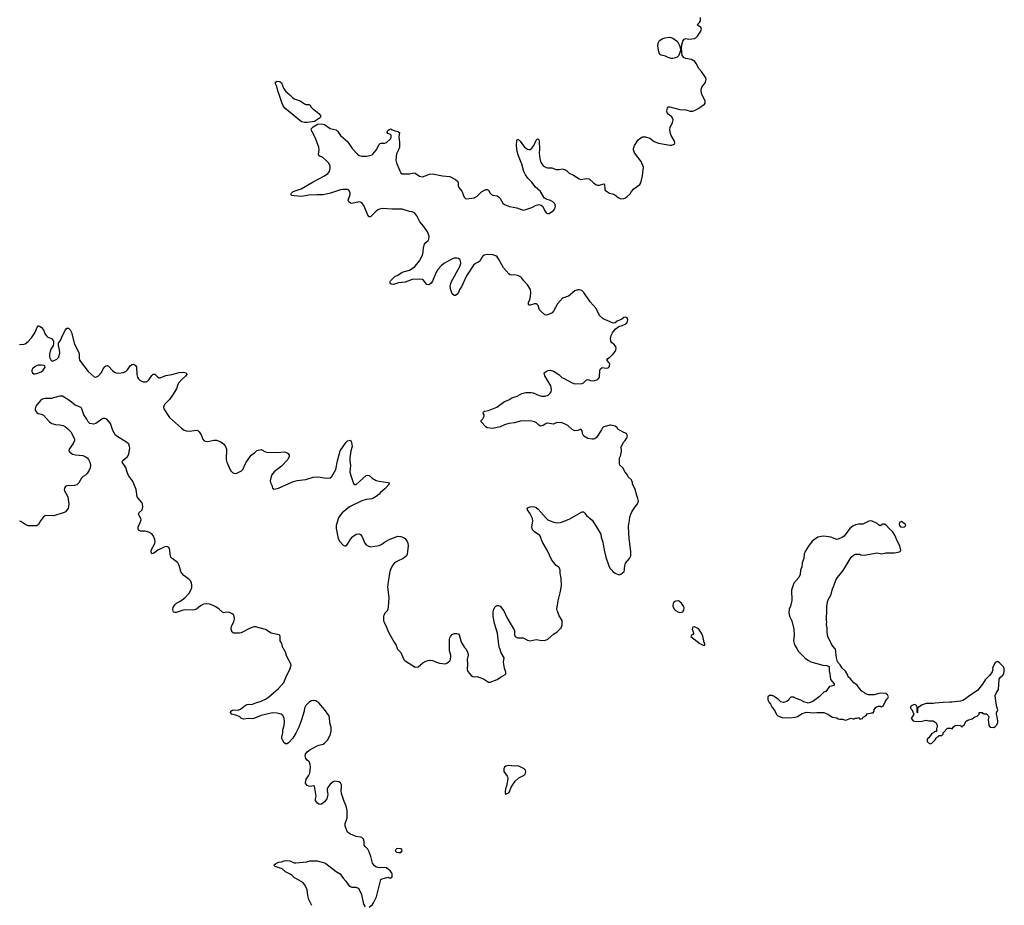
# Model space of a CAD drawing. Header units: inches. Extents: x 2294237 to 2473966, y 835830 to 1006981.
# Tile 44 of 77: x 2367074 to 2380757, y 956432 to 968740. Entities that reach past the tile are written whole.
import ezdxf

# ---------------------------------------------------------------- set-up
doc = ezdxf.new("R2010")
doc.units = ezdxf.units.IN
doc.header["$MEASUREMENT"] = 0
for name, color, linetype in [('C3966', 7, 'Continuous'), ('C3975', 7, 'Continuous'), ('C3976', 7, 'Continuous'), ('C3985', 7, 'Continuous')]:
    doc.layers.add(name, color=color, linetype=linetype)

msp = doc.modelspace()

# ---------------------------------------------------------------- linework, layer by layer
at = {"layer": 'C3966', "color": 6, "elevation": 200}
for points in [[(2367070, 964227), (2367130, 964229), (2367150, 964235), (2367193, 964267), (2367240, 964320), (2367285, 964390), (2367304, 964430), (2367315, 964465), (2367330, 964487), (2367333, 964487), (2367350, 964482), (2367370, 964467), (2367405, 964430), (2367428, 964368), (2367445, 964345), (2367467, 964330), (2367514, 964310), (2367542, 964270), (2367546, 964230), (2367540, 964210), (2367504, 964150), (2367488, 964088), (2367490, 964050), (2367500, 964020), (2367510, 964005), (2367530, 963995), (2367590, 964021), (2367619, 964050), (2367631, 964111), (2367627, 964150), (2367611, 964210), (2367615, 964245), (2367646, 964290), (2367668, 964350), (2367710, 964428), (2367730, 964451), (2367750, 964451), (2367774, 964430), (2367795, 964395), (2367837, 964230), (2367896, 964116), (2367900, 964090), (2367899, 964039), (2367906, 964010), (2368026, 963850), (2368110, 963777), (2368130, 963773), (2368150, 963779), (2368170, 963792), (2368205, 963830), (2368249, 963911), (2368270, 963929), (2368290, 963932), (2368310, 963923), (2368364, 963864), (2368390, 963841), (2368411, 963831), (2368450, 963826), (2368510, 963836), (2368549, 963851), (2368570, 963874), (2368610, 963931), (2368630, 963948), (2368650, 963953), (2368678, 963938), (2368696, 963916), (2368704, 963810), (2368713, 963773), (2368725, 963750), (2368750, 963725), (2368790, 963708), (2368830, 963707), (2368850, 963717), (2368870, 963736), (2368910, 963795), (2368930, 963814), (2368950, 963812), (2368990, 963775), (2369010, 963764), (2369024, 963764), (2369104, 963796), (2369190, 963811), (2369290, 963839), (2369350, 963841), (2369387, 963830), (2369395, 963810), (2369384, 963790), (2369330, 963744), (2369282, 963690), (2369270, 963670), (2369253, 963610), (2369199, 963521), (2369157, 963463), (2369088, 963390), (2369076, 963370), (2369073, 963353), (2369078, 963330), (2369156, 963210), (2369282, 963102), (2369322, 963062), (2369350, 963042), (2369386, 963026), (2369430, 963021), (2369536, 963036), (2369550, 963030), (2369570, 963012), (2369595, 962970), (2369619, 962910), (2369633, 962893), (2369650, 962883), (2369690, 962879), (2369770, 962895), (2369810, 962895), (2369870, 962871), (2369906, 962846), (2369934, 962810), (2369947, 962770), (2369944, 962630), (2369953, 962590), (2370000, 962486)], [(2370000, 960496), (2369990, 960500), (2369950, 960505), (2369910, 960499), (2369890, 960508), (2369847, 960547), (2369801, 960581), (2369761, 960601), (2369710, 960617), (2369670, 960623), (2369630, 960619), (2369586, 960594), (2369530, 960549), (2369503, 960537), (2369470, 960534), (2369363, 960537), (2369330, 960531), (2369250, 960503), (2369230, 960500), (2369210, 960507), (2369202, 960542), (2369205, 960570), (2369230, 960610), (2369252, 960630), (2369315, 960665), (2369370, 960704), (2369428, 960770), (2369450, 960810), (2369465, 960850), (2369467, 960887), (2369462, 960910), (2369450, 960937), (2369430, 960961), (2369357, 961017), (2369327, 961047), (2369313, 961073), (2369290, 961153), (2369270, 961192), (2369250, 961212), (2369193, 961250), (2369176, 961270), (2369167, 961307), (2369162, 961370), (2369156, 961390), (2369145, 961405), (2369130, 961416), (2369118, 961418), (2369090, 961413), (2368994, 961370), (2368950, 961335), (2368930, 961322), (2368910, 961318), (2368900, 961340), (2368903, 961370), (2368950, 961460), (2368956, 961490), (2368950, 961518), (2368927, 961570), (2368910, 961594), (2368870, 961616), (2368816, 961630), (2368754, 961634), (2368726, 961646), (2368719, 961670), (2368721, 961690), (2368750, 961750), (2368761, 961790), (2368756, 961810), (2368732, 961850), (2368727, 961870), (2368735, 961890), (2368774, 961930), (2368784, 961970), (2368780, 962010), (2368770, 962030), (2368719, 962090), (2368708, 962110), (2368691, 962210), (2368662, 962290), (2368643, 962330), (2368585, 962405), (2368567, 962450), (2368550, 962517), (2368500, 962590), (2368504, 962610), (2368572, 962668), (2368590, 962700), (2368605, 962790), (2368602, 962810), (2368590, 962842), (2368560, 962870), (2368427, 962947), (2368405, 962965), (2368369, 963030), (2368335, 963130), (2368287, 963187), (2368259, 963199), (2368230, 963198), (2368130, 963127), (2368101, 963121), (2368048, 963128), (2368025, 963150), (2368005, 963190), (2367967, 963247), (2367939, 963330), (2367929, 963350), (2367844, 963384), (2367770, 963443), (2367670, 963510), (2367630, 963508), (2367510, 963477), (2367430, 963476), (2367390, 963466), (2367365, 963450), (2367297, 963370), (2367287, 963333), (2367290, 963307), (2367310, 963279), (2367330, 963269), (2367378, 963258), (2367403, 963243), (2367490, 963150), (2367522, 963130), (2367570, 963113), (2367630, 963110), (2367679, 963099), (2367710, 963084), (2367749, 963050), (2367783, 963010), (2367810, 962970), (2367834, 962910), (2367834, 962890), (2367818, 962850), (2367760, 962770), (2367757, 962750), (2367762, 962742), (2367769, 962730), (2367810, 962702), (2367850, 962692), (2367950, 962682), (2367983, 962670), (2368012, 962652), (2368030, 962630), (2368047, 962590), (2368058, 962550), (2368055, 962510), (2368041, 962479), (2368010, 962435), (2367990, 962412), (2367956, 962390), (2367935, 962370), (2367895, 962305), (2367870, 962277), (2367834, 962266), (2367730, 962263), (2367709, 962251), (2367695, 962230), (2367692, 962210), (2367697, 962190), (2367741, 962110), (2367756, 962010), (2367753, 961970), (2367746, 961950), (2367730, 961923), (2367710, 961901), (2367690, 961890), (2367550, 961847), (2367450, 961851), (2367430, 961846), (2367405, 961830), (2367364, 961776), (2367335, 961725), (2367310, 961706), (2367190, 961707), (2367160, 961720), (2367090, 961767), (2367070, 961770)]]:
    msp.add_lwpolyline(points, dxfattribs=at)
msp.add_lwpolyline([(2367378, 963938), (2367330, 963937), (2367290, 963921), (2367250, 963890), (2367242, 963870), (2367243, 963850), (2367252, 963832), (2367270, 963818), (2367290, 963816), (2367310, 963822), (2367370, 963848), (2367399, 963870), (2367429, 963910), (2367422, 963930), (2367410, 963935)], close=True, dxfattribs=at)
at = {"layer": 'C3975', "color": 6, "elevation": 200}
for points in [[(2371930, 956407), (2371975, 956445), (2371992, 956468), (2372031, 956550), (2372093, 956790), (2372110, 956802), (2372190, 956825), (2372210, 956812), (2372230, 956812), (2372248, 956830), (2372249, 956870), (2372239, 956890), (2372221, 956910), (2372170, 956951), (2372150, 956958), (2372090, 956952), (2372050, 956956), (2372025, 956965), (2372003, 956983), (2371978, 957018), (2371956, 957110), (2371930, 957176), (2371910, 957213), (2371874, 957250), (2371862, 957270), (2371863, 957317), (2371850, 957352), (2371830, 957373), (2371810, 957381), (2371750, 957388), (2371670, 957420), (2371630, 957450), (2371598, 957530), (2371595, 957550), (2371595, 957570), (2371626, 957650), (2371627, 957750), (2371613, 957810), (2371578, 957890), (2371545, 957985), (2371543, 958030), (2371548, 958070), (2371545, 958105), (2371534, 958134), (2371509, 958150), (2371450, 958158), (2371430, 958150), (2371390, 958114), (2371358, 958070), (2371349, 958050), (2371346, 958030), (2371355, 957970), (2371349, 957930), (2371340, 957910), (2371310, 957869), (2371270, 957840), (2371250, 957833), (2371230, 957836), (2371214, 957850), (2371185, 957890), (2371184, 957910), (2371195, 957950), (2371170, 958089), (2371150, 958094), (2371116, 958084), (2371090, 958087), (2371070, 958099), (2371048, 958130), (2371049, 958170), (2371055, 958185), (2371089, 958231), (2371108, 958270), (2371114, 958350), (2371111, 958391), (2371101, 958421), (2371093, 958433), (2371070, 958450), (2371050, 958473), (2371042, 958510), (2371047, 958533), (2371070, 958567), (2371106, 958594), (2371210, 958650), (2371230, 958659), (2371290, 958672), (2371310, 958685), (2371350, 958729), (2371374, 958770), (2371391, 958810), (2371402, 958850), (2371402, 958902), (2371382, 958970), (2371380, 959040), (2371371, 959071), (2371310, 959155), (2371230, 959248), (2371190, 959273), (2371157, 959277), (2371130, 959274), (2371090, 959250), (2371052, 959210), (2371032, 959170), (2371026, 959130), (2370991, 959010), (2370953, 958910), (2370910, 958823), (2370870, 958757), (2370811, 958689), (2370790, 958677), (2370770, 958676), (2370750, 958690), (2370724, 958730), (2370716, 958750), (2370716, 958770), (2370730, 958830), (2370733, 958870), (2370751, 958930), (2370753, 958990), (2370748, 959028), (2370739, 959050), (2370729, 959069), (2370707, 959087), (2370650, 959103), (2370589, 959109), (2370430, 959070), (2370330, 959027), (2370310, 959023), (2370250, 959027), (2370190, 959021), (2370155, 959030), (2370131, 959051), (2370092, 959072), (2370024, 959090), (2370003, 959110), (2370010, 959130), (2370030, 959145), (2370050, 959150), (2370110, 959145), (2370144, 959156), (2370190, 959196), (2370230, 959223), (2370254, 959226), (2370290, 959222), (2370310, 959227), (2370354, 959246), (2370430, 959267), (2370490, 959297), (2370533, 959327), (2370670, 959446), (2370744, 959530), (2370781, 959619), (2370826, 959710), (2370847, 959770), (2370844, 959790), (2370787, 959890), (2370767, 959950), (2370738, 960000)], [(2372320, 960000), (2372322, 959990), (2372370, 959944), (2372413, 959850), (2372430, 959828), (2372570, 959744), (2372610, 959748), (2372677, 959803), (2372717, 959823), (2372770, 959839), (2372810, 959835), (2372866, 959810), (2372910, 959798), (2372990, 959790), (2373010, 959796), (2373030, 959809), (2373050, 959831), (2373059, 959850), (2373066, 959890), (2373065, 959910), (2373046, 959970), (2373046, 960000)], [(2373270, 960000), (2373279, 959990), (2373301, 959941), (2373308, 959910), (2373291, 959850), (2373298, 959790), (2373292, 959710), (2373303, 959683), (2373346, 959626), (2373371, 959611), (2373390, 959607), (2373430, 959610), (2373470, 959600), (2373518, 959578), (2373590, 959531), (2373610, 959531), (2373710, 959570), (2373756, 959604), (2373819, 959641), (2373829, 959651), (2373829, 959670), (2373811, 959730), (2373799, 959810), (2373808, 959870), (2373763, 959943), (2373745, 960000)], [(2377874, 960000), (2377899, 959959), (2377989, 959869), (2378036, 959836), (2378070, 959818), (2378150, 959791), (2378234, 959770), (2378290, 959763), (2378322, 959750), (2378325, 959730), (2378321, 959690), (2378331, 959650), (2378341, 959570), (2378391, 959510), (2378391, 959489), (2378330, 959475), (2378322, 959470), (2378275, 959405), (2378248, 959392), (2378185, 959330), (2378094, 959266), (2378030, 959242), (2377970, 959259), (2377930, 959284), (2377865, 959305), (2377830, 959326), (2377790, 959326), (2377770, 959306), (2377762, 959290), (2377735, 959265), (2377690, 959249), (2377650, 959262), (2377615, 959295), (2377550, 959341), (2377530, 959346), (2377494, 959346), (2377471, 959329), (2377473, 959290), (2377488, 959250), (2377507, 959227), (2377530, 959183), (2377562, 959142), (2377590, 959082), (2377610, 959065), (2377670, 959041), (2377770, 959036), (2377850, 959046), (2377883, 959057), (2377950, 959098), (2378010, 959118), (2378110, 959105), (2378150, 959111), (2378249, 959111), (2378295, 959095), (2378370, 959045), (2378430, 959038), (2378446, 959026), (2378470, 959018), (2378510, 959018), (2378550, 959005), (2378629, 959031), (2378650, 959022), (2378670, 959022), (2378690, 959032), (2378707, 959033), (2378730, 959042), (2378746, 959026), (2378770, 959022), (2378786, 959030), (2378795, 959045), (2378838, 959070), (2378850, 959091), (2378910, 959105), (2378935, 959105), (2378948, 959130), (2378950, 959154), (2378976, 959184), (2379010, 959202), (2379030, 959202), (2379050, 959192), (2379078, 959210), (2379100, 959260), (2379123, 959297), (2379138, 959310), (2379146, 959330), (2379135, 959355), (2379110, 959375), (2379030, 959381), (2378950, 959359), (2378870, 959358), (2378829, 959369), (2378808, 959390), (2378778, 959410), (2378745, 959445), (2378713, 959493), (2378666, 959526), (2378620, 959580), (2378589, 959609), (2378582, 959630), (2378550, 959688), (2378506, 959726), (2378476, 959776), (2378438, 959818), (2378424, 959870), (2378409, 959990), (2378400, 960000)], [(2380000, 959254), (2379908, 959252), (2379797, 959243), (2379770, 959235), (2379670, 959239), (2379607, 959213), (2379570, 959186), (2379558, 959182), (2379553, 959167), (2379550, 959108), (2379546, 959110), (2379548, 959190), (2379538, 959210), (2379510, 959224), (2379472, 959210), (2379454, 959190), (2379454, 959170), (2379470, 959154), (2379498, 959090), (2379462, 959030), (2379490, 958998), (2379530, 958986), (2379610, 958991), (2379670, 959003), (2379710, 958996), (2379770, 958996), (2379811, 958970), (2379822, 958930), (2379822, 958910), (2379814, 958890), (2379813, 958847), (2379790, 958846), (2379772, 958828), (2379750, 958818), (2379710, 958758), (2379690, 958746), (2379686, 958730), (2379687, 958710), (2379702, 958690), (2379730, 958678), (2379750, 958685), (2379798, 958730), (2379810, 958754), (2379827, 958773), (2379842, 958778), (2379847, 958793), (2379890, 958794), (2379906, 958810), (2379906, 958830), (2379968, 958892), (2380000, 958892)], [(2371135, 956430), (2371090, 956514), (2371076, 956570), (2371070, 956648), (2371038, 956718), (2371007, 956747), (2370890, 956820), (2370850, 956857), (2370770, 956896), (2370720, 956940), (2370622, 956970), (2370608, 956990), (2370629, 957010), (2370670, 957031), (2370710, 957035), (2370750, 957050), (2370786, 957054), (2370830, 957050), (2370890, 957024), (2370910, 957021), (2371064, 957036), (2371111, 957049), (2371210, 957050), (2371310, 957022), (2371330, 957012), (2371470, 956904), (2371529, 956869), (2371569, 956809), (2371606, 956770), (2371650, 956708), (2371670, 956692), (2371690, 956686), (2371744, 956684), (2371776, 956670), (2371790, 956651), (2371822, 956582), (2371854, 956450), (2371873, 956413)]]:
    msp.add_lwpolyline(points, dxfattribs=at)
for points in [[(2373867, 958373), (2373830, 958367), (2373810, 958350), (2373800, 958330), (2373804, 958290), (2373848, 958228), (2373857, 958210), (2373859, 958190), (2373839, 958090), (2373824, 958050), (2373819, 958010), (2373821, 957990), (2373830, 957978), (2373850, 957987), (2373870, 957997), (2373881, 958010), (2373904, 958076), (2373961, 958159), (2374010, 958202), (2374065, 958230), (2374094, 958250), (2374105, 958270), (2374109, 958290), (2374105, 958310), (2374085, 958330), (2374010, 958368), (2373990, 958371), (2373950, 958368)], [(2372330, 957222), (2372310, 957217), (2372300, 957210), (2372291, 957190), (2372312, 957170), (2372336, 957164), (2372370, 957167), (2372389, 957190), (2372384, 957210), (2372370, 957218)]]:
    msp.add_lwpolyline(points, close=True, dxfattribs=at)
at = {"layer": 'C3976', "color": 6, "elevation": 200}
for points in [[(2373745, 960000), (2373744, 960004), (2373733, 960053), (2373714, 960214), (2373672, 960350), (2373656, 960450), (2373654, 960510), (2373662, 960550), (2373680, 960580), (2373690, 960590), (2373710, 960600), (2373730, 960600), (2373750, 960590), (2373803, 960523), (2373845, 960430), (2373949, 960250), (2373952, 960230), (2373950, 960190), (2373960, 960170), (2373990, 960150), (2374070, 960150), (2374130, 960119), (2374170, 960110), (2374250, 960126), (2374330, 960113), (2374383, 960117), (2374412, 960130), (2374490, 960201), (2374538, 960230), (2374597, 960290), (2374615, 960330), (2374612, 960390), (2374570, 960455), (2374552, 960510), (2374541, 960530), (2374538, 960550), (2374557, 960663), (2374585, 960775), (2374602, 960870), (2374599, 960979), (2374586, 961050), (2374584, 961090), (2374569, 961129), (2374530, 961155), (2374490, 961199), (2374470, 961230), (2374406, 961366), (2374342, 961470), (2374324, 961510), (2374315, 961550), (2374304, 961570), (2374230, 961621), (2374202, 961650), (2374192, 961690), (2374204, 961770), (2374201, 961810), (2374164, 961884), (2374130, 961930), (2374126, 961950), (2374138, 961962), (2374168, 961972), (2374190, 961973), (2374228, 961968), (2374250, 961959), (2374278, 961938), (2374390, 961811), (2374415, 961790), (2374490, 961759), (2374550, 961746), (2374590, 961750), (2374662, 961778), (2374717, 961803), (2374870, 961891), (2374890, 961899), (2374910, 961899), (2374930, 961881), (2374951, 961850), (2375030, 961783), (2375050, 961757), (2375148, 961590), (2375155, 961550), (2375177, 961477), (2375195, 961370), (2375218, 961270), (2375261, 961150), (2375277, 961117), (2375305, 961090), (2375318, 961070), (2375350, 961047), (2375390, 961028), (2375410, 961027), (2375430, 961036), (2375473, 961070), (2375481, 961090), (2375477, 961110), (2375482, 961150), (2375495, 961185), (2375549, 961250), (2375566, 961290), (2375569, 961350), (2375545, 961530), (2375536, 961690), (2375540, 961740), (2375550, 961774), (2375554, 961830), (2375566, 961870), (2375581, 961899), (2375628, 961972), (2375661, 962010), (2375673, 962050), (2375666, 962086), (2375650, 962126), (2375626, 962210), (2375589, 962290), (2375589, 962310), (2375582, 962330), (2375570, 962348), (2375529, 962389), (2375518, 962418), (2375488, 962450), (2375458, 962510), (2375415, 962550), (2375409, 962570), (2375409, 962651), (2375428, 962690), (2375428, 962710), (2375438, 962730), (2375438, 962770), (2375428, 962790), (2375466, 962870), (2375488, 962892), (2375513, 962927), (2375522, 962950), (2375508, 962988), (2375470, 963002), (2375418, 963030), (2375388, 963050), (2375378, 963070), (2375350, 963089), (2375290, 963104), (2375277, 963103), (2375230, 963089), (2375190, 963084), (2375181, 963079), (2375171, 963069), (2375159, 963041), (2375090, 962934), (2375065, 962915), (2375050, 962910), (2375030, 962909), (2374970, 962918), (2374915, 962950), (2374895, 962990), (2374890, 963026), (2374870, 963048), (2374831, 963029), (2374790, 963024), (2374750, 963044), (2374690, 963101), (2374638, 963130), (2374610, 963139), (2374550, 963141), (2374530, 963137), (2374490, 963120), (2374410, 963132), (2374390, 963127), (2374350, 963102), (2374310, 963092), (2374290, 963104), (2374256, 963136), (2374230, 963151), (2374190, 963160), (2374070, 963165), (2374030, 963159), (2373950, 963139), (2373870, 963130), (2373809, 963111), (2373750, 963081), (2373650, 963057), (2373570, 963070), (2373550, 963080), (2373489, 963150), (2373489, 963170), (2373509, 963191), (2373529, 963230), (2373529, 963250), (2373515, 963270), (2373518, 963290), (2373540, 963300), (2373590, 963308), (2373706, 963354), (2373810, 963435), (2373870, 963459), (2373915, 963485), (2373989, 963510), (2374050, 963544), (2374110, 963559), (2374181, 963559), (2374210, 963553), (2374295, 963515), (2374327, 963507), (2374374, 963506), (2374418, 963522), (2374446, 963550), (2374458, 963570), (2374464, 963596), (2374462, 963630), (2374455, 963650), (2374373, 963790), (2374365, 963810), (2374364, 963830), (2374389, 963851), (2374417, 963863), (2374450, 963868), (2374490, 963854), (2374568, 963808), (2374610, 963768), (2374630, 963756), (2374753, 963693), (2374790, 963680), (2374890, 963685), (2374907, 963693), (2374950, 963737), (2374970, 963740), (2375007, 963726), (2375050, 963722), (2375110, 963741), (2375130, 963774), (2375137, 963870), (2375146, 963890), (2375170, 963907), (2375223, 963897), (2375250, 963903), (2375266, 963914), (2375272, 963928), (2375273, 963953), (2375265, 963970), (2375234, 964010), (2375249, 964030), (2375270, 964044), (2375310, 964083), (2375349, 964130), (2375357, 964150), (2375362, 964170), (2375358, 964198), (2375329, 964229), (2375302, 964250), (2375289, 964270), (2375284, 964310), (2375293, 964350), (2375312, 964388), (2375350, 964441), (2375402, 964478), (2375448, 964490), (2375490, 964507), (2375510, 964526), (2375521, 964550), (2375524, 964570), (2375515, 964595), (2375490, 964604), (2375470, 964599), (2375441, 964579), (2375376, 964550), (2375351, 964529), (2375330, 964523), (2375310, 964526), (2375182, 964582), (2375130, 964627), (2375087, 964727), (2375000, 964820), (2374915, 964950), (2374890, 964971), (2374870, 964981), (2374850, 964985), (2374830, 964985), (2374790, 964970), (2374702, 964898), (2374616, 964870), (2374546, 964790), (2374490, 964690), (2374472, 964668), (2374445, 964650), (2374410, 964636), (2374390, 964634), (2374370, 964640), (2374316, 964690), (2374300, 964710), (2374278, 964770), (2374264, 964784), (2374250, 964790), (2374230, 964790), (2374170, 964772), (2374150, 964773), (2374143, 964783), (2374145, 964810), (2374162, 964850), (2374171, 964891), (2374176, 964950), (2374171, 964990), (2374133, 965053), (2374081, 965110), (2374051, 965150), (2374029, 965169), (2373990, 965184), (2373950, 965193), (2373910, 965188), (2373890, 965193), (2373870, 965210), (2373799, 965290), (2373730, 965417), (2373710, 965444), (2373690, 965459), (2373650, 965472), (2373570, 965476), (2373530, 965468), (2373507, 965450), (2373491, 965430), (2373471, 965389), (2373452, 965368), (2373408, 965350), (2373380, 965330), (2373282, 965178), (2373213, 965027), (2373188, 964990), (2373170, 964949), (2373150, 964919), (2373130, 964905), (2373110, 964906), (2373084, 964930), (2373064, 964984), (2373058, 965030), (2373072, 965090), (2373190, 965310), (2373204, 965350), (2373199, 965390), (2373190, 965407), (2373170, 965420), (2373150, 965426), (2373110, 965424), (2373070, 965407), (2372970, 965353), (2372930, 965318), (2372886, 965270), (2372863, 965230), (2372810, 965108), (2372790, 965077), (2372770, 965062), (2372750, 965056), (2372730, 965061), (2372683, 965123), (2372670, 965131), (2372636, 965136), (2372529, 965131), (2372430, 965093), (2372336, 965084), (2372270, 965059), (2372243, 965063), (2372229, 965070), (2372222, 965082), (2372219, 965090), (2372225, 965110), (2372285, 965170), (2372330, 965188), (2372390, 965229), (2372490, 965261), (2372543, 965290), (2372570, 965315), (2372630, 965391), (2372673, 965467), (2372682, 965510), (2372684, 965576), (2372700, 965620), (2372717, 965643), (2372750, 965670), (2372762, 965690), (2372763, 965730), (2372739, 965790), (2372690, 965868), (2372633, 965933), (2372592, 966012), (2372565, 966050), (2372530, 966068), (2372490, 966075), (2372390, 966107), (2372248, 966108), (2372110, 966115), (2372073, 966107), (2372050, 966096), (2372030, 966081), (2371950, 966000), (2371930, 965998), (2371910, 966025), (2371861, 966150), (2371830, 966193), (2371810, 966206), (2371790, 966210), (2371690, 966186), (2371669, 966190), (2371647, 966210), (2371641, 966230), (2371665, 966310), (2371666, 966330), (2371659, 966359), (2371649, 966370), (2371630, 966378), (2371570, 966381), (2371530, 966377), (2371392, 966328), (2371290, 966306), (2371210, 966308), (2371090, 966302), (2370990, 966284), (2370888, 966290), (2370857, 966297), (2370844, 966310), (2370850, 966330), (2370876, 966350), (2370986, 966390), (2371152, 966488), (2371311, 966569), (2371358, 966602), (2371379, 966630), (2371387, 966670), (2371387, 966710), (2371366, 966750), (2371330, 966790), (2371287, 966827), (2371270, 966836), (2371250, 966838), (2371230, 966853), (2371225, 966870), (2371237, 966930), (2371230, 966970), (2371181, 967101), (2371132, 967190), (2371126, 967210), (2371130, 967230), (2371150, 967250), (2371200, 967280), (2371214, 967286), (2371270, 967293), (2371310, 967285), (2371390, 967228), (2371471, 967210), (2371490, 967191), (2371530, 967130), (2371630, 967047), (2371696, 966950), (2371770, 966870), (2371790, 966854), (2371830, 966841), (2371896, 966844), (2371970, 966862), (2371983, 966870), (2372030, 966926), (2372070, 967005), (2372082, 967018), (2372096, 967024), (2372150, 967026), (2372170, 967034), (2372221, 967079), (2372230, 967090), (2372237, 967110), (2372235, 967135), (2372225, 967145), (2372190, 967158), (2372183, 967170), (2372190, 967198), (2372210, 967216), (2372230, 967224), (2372250, 967211), (2372290, 967195), (2372330, 967187), (2372351, 967170), (2372343, 967110), (2372350, 967034), (2372350, 966970), (2372340, 966930), (2372310, 966877), (2372302, 966790), (2372310, 966750), (2372350, 966647), (2372370, 966610), (2372390, 966596), (2372490, 966598), (2372550, 966612), (2372570, 966609), (2372630, 966565), (2372670, 966557), (2372710, 966568), (2372770, 966595), (2372810, 966600), (2372950, 966568), (2373050, 966561), (2373130, 966518), (2373161, 966490), (2373167, 966470), (2373169, 966430), (2373176, 966410), (2373219, 966359), (2373250, 966275), (2373270, 966256), (2373290, 966250), (2373390, 966265), (2373430, 966289), (2373490, 966348), (2373550, 966380), (2373570, 966382), (2373589, 966369), (2373610, 966330), (2373630, 966310), (2373650, 966302), (2373710, 966292), (2373730, 966279), (2373750, 966255), (2373786, 966190), (2373811, 966171), (2373883, 966143), (2373984, 966124), (2374070, 966095), (2374110, 966101), (2374190, 966132), (2374250, 966164), (2374290, 966170), (2374321, 966161), (2374343, 966143), (2374370, 966084), (2374390, 966055), (2374410, 966045), (2374430, 966047), (2374494, 966090), (2374510, 966111), (2374520, 966150), (2374510, 966182), (2374484, 966210), (2374450, 966228), (2374390, 966246), (2374364, 966264), (2374312, 966350), (2374237, 966417), (2374190, 966483), (2374137, 966537), (2374105, 966585), (2374082, 966630), (2374054, 966730), (2374004, 966850), (2373987, 966910), (2373978, 966990), (2373982, 967058), (2373990, 967079), (2374010, 967070), (2374030, 967050), (2374090, 966969), (2374130, 966939), (2374150, 966934), (2374170, 966937), (2374190, 966953), (2374217, 966990), (2374250, 967065), (2374270, 967083), (2374279, 967079), (2374290, 967071), (2374293, 967053), (2374299, 966939), (2374294, 966886), (2374302, 966810), (2374310, 966770), (2374320, 966750), (2374350, 966710), (2374390, 966686), (2374410, 966682), (2374470, 966683), (2374530, 966658), (2374570, 966656), (2374615, 966665), (2374650, 966660), (2374679, 966639), (2374710, 966609), (2374770, 966577), (2374850, 966526), (2374870, 966520), (2374950, 966533), (2374988, 966528), (2375054, 966470), (2375090, 966445), (2375110, 966440), (2375130, 966442), (2375190, 966460), (2375203, 966450), (2375206, 966386), (2375212, 966372), (2375230, 966356), (2375270, 966329), (2375310, 966319), (2375345, 966305), (2375390, 966270), (2375430, 966251), (2375470, 966256), (2375494, 966266), (2375517, 966283), (2375560, 966320), (2375576, 966350), (2375610, 966390), (2375690, 966450), (2375706, 966474), (2375731, 966570), (2375742, 966690), (2375712, 966770), (2375616, 966890), (2375603, 966930), (2375604, 966950), (2375617, 966990), (2375670, 967070), (2375690, 967090), (2375730, 967112), (2375770, 967112), (2375830, 967093), (2375890, 967049), (2375950, 967023), (2376110, 966996), (2376130, 966996), (2376172, 967008), (2376177, 967030), (2376172, 967050), (2376127, 967130), (2376117, 967157), (2376109, 967210), (2376113, 967247), (2376129, 967271), (2376147, 967313), (2376154, 967350), (2376136, 967390), (2376086, 967426), (2376071, 967450), (2376068, 967472), (2376075, 967510), (2376090, 967527), (2376110, 967531), (2376250, 967490), (2376330, 967485), (2376390, 967469), (2376430, 967470), (2376470, 967486), (2376510, 967510), (2376590, 967567), (2376598, 967582), (2376600, 967610), (2376547, 967710), (2376545, 967770), (2376557, 967810), (2376593, 967850), (2376604, 967870), (2376616, 967910), (2376609, 967930), (2376550, 968021), (2376510, 968062), (2376477, 968130), (2376457, 968157), (2376410, 968187), (2376330, 968200), (2376308, 968208), (2376281, 968241), (2376274, 968294), (2376272, 968350), (2376276, 968390), (2376290, 968441), (2376310, 968470), (2376330, 968477), (2376370, 968471), (2376413, 968473), (2376450, 968480), (2376470, 968489), (2376495, 968510), (2376540, 968580), (2376549, 968610), (2376542, 968630), (2376490, 968670), (2376519, 968701), (2376534, 968726), (2376537, 968770)], [(2370000, 962486), (2370007, 962470), (2370030, 962446), (2370050, 962436), (2370070, 962432), (2370090, 962436), (2370155, 962470), (2370173, 962490), (2370218, 962582), (2370290, 962686), (2370339, 962721), (2370370, 962751), (2370430, 962767), (2370490, 962735), (2370510, 962730), (2370647, 962727), (2370756, 962736), (2370790, 962722), (2370805, 962710), (2370819, 962690), (2370819, 962670), (2370799, 962630), (2370710, 962533), (2370610, 962458), (2370574, 962410), (2370554, 962330), (2370558, 962310), (2370576, 962270), (2370589, 962229), (2370610, 962215), (2370670, 962230), (2370863, 962317), (2370930, 962337), (2371051, 962349), (2371150, 962380), (2371210, 962387), (2371250, 962384), (2371331, 962369), (2371387, 962373), (2371410, 962392), (2371466, 962490), (2371489, 962610), (2371527, 962750), (2371610, 962868), (2371630, 962888), (2371670, 962896), (2371686, 962866), (2371693, 962810), (2371677, 962750), (2371662, 962650), (2371661, 962601), (2371670, 962550), (2371664, 962450), (2371679, 962390), (2371712, 962292), (2371730, 962279), (2371750, 962280), (2371890, 962405), (2371910, 962410), (2371930, 962405), (2371970, 962370), (2372030, 962338), (2372070, 962327), (2372192, 962310), (2372204, 962304), (2372213, 962290), (2372150, 962220), (2372090, 962170), (2372070, 962145), (2372030, 962114), (2371970, 962082), (2371890, 962071), (2371830, 962055), (2371658, 961970), (2371554, 961886), (2371530, 961858), (2371505, 961815), (2371474, 961710), (2371473, 961670), (2371502, 961530), (2371524, 961490), (2371570, 961438), (2371590, 961428), (2371610, 961430), (2371630, 961451), (2371674, 961526), (2371702, 961558), (2371750, 961589), (2371790, 961594), (2371810, 961584), (2371830, 961561), (2371870, 961466), (2371890, 961444), (2371921, 961421), (2371950, 961412), (2372070, 961432), (2372107, 961450), (2372142, 961478), (2372210, 961518), (2372330, 961560), (2372370, 961558), (2372406, 961546), (2372430, 961530), (2372458, 961490), (2372470, 961465), (2372474, 961430), (2372458, 961310), (2372450, 961290), (2372402, 961250), (2372323, 961217), (2372283, 961190), (2372265, 961170), (2372240, 961130), (2372220, 961070), (2372194, 960926), (2372187, 960853), (2372203, 960710), (2372195, 960575), (2372184, 960530), (2372149, 960490), (2372138, 960470), (2372132, 960450), (2372131, 960390), (2372135, 960370), (2372162, 960322), (2372200, 960230), (2372277, 960090), (2372308, 960048), (2372320, 960000)], [(2378400, 960000), (2378373, 960033), (2378349, 960070), (2378304, 960170), (2378294, 960230), (2378294, 960290), (2378284, 960330), (2378289, 960370), (2378284, 960390), (2378284, 960450), (2378289, 960490), (2378289, 960590), (2378304, 960670), (2378350, 960752), (2378369, 960830), (2378389, 960871), (2378417, 960950), (2378441, 960990), (2378517, 961083), (2378630, 961272), (2378660, 961300), (2378690, 961312), (2378749, 961311), (2378764, 961304), (2378810, 961299), (2378990, 961330), (2379050, 961319), (2379110, 961330), (2379230, 961331), (2379280, 961340), (2379308, 961350), (2379318, 961370), (2379304, 961430), (2379273, 961490), (2379238, 961578), (2379205, 961625), (2379162, 961662), (2379117, 961717), (2379090, 961729), (2379070, 961729), (2379030, 961708), (2379010, 961718), (2378990, 961738), (2378910, 961775), (2378874, 961770), (2378791, 961729), (2378730, 961729), (2378690, 961719), (2378650, 961699), (2378610, 961669), (2378530, 961564), (2378510, 961549), (2378450, 961521), (2378430, 961517), (2378347, 961547), (2378250, 961560), (2378210, 961558), (2378166, 961550), (2378086, 961494), (2378035, 961425), (2377991, 961349), (2377978, 961310), (2377969, 961250), (2377950, 961190), (2377943, 961137), (2377925, 961090), (2377922, 961030), (2377903, 960990), (2377831, 960910), (2377801, 960810), (2377805, 960670), (2377786, 960590), (2377767, 960550), (2377764, 960496), (2377774, 960450), (2377804, 960384), (2377832, 960272), (2377835, 960185), (2377827, 960110), (2377843, 960050), (2377874, 960000)], [(2370738, 960000), (2370732, 960010), (2370716, 960070), (2370696, 960110), (2370692, 960130), (2370695, 960170), (2370690, 960182), (2370678, 960190), (2370570, 960213), (2370490, 960264), (2370472, 960272), (2370350, 960302), (2370330, 960300), (2370277, 960283), (2370150, 960217), (2370130, 960212), (2370050, 960216), (2370026, 960230), (2370011, 960271), (2370016, 960310), (2370048, 960370), (2370057, 960410), (2370055, 960450), (2370044, 960470), (2370025, 960485), (2370000, 960496)], [(2373046, 960000), (2373048, 960130), (2373052, 960148), (2373059, 960170), (2373083, 960197), (2373110, 960208), (2373150, 960211), (2373170, 960203), (2373179, 960190), (2373207, 960087), (2373256, 960016), (2373270, 960000)]]:
    msp.add_lwpolyline(points, dxfattribs=at)
for points in [[(2376150, 968200), (2376121, 968201), (2376077, 968217), (2376050, 968232), (2375990, 968245), (2375970, 968254), (2375954, 968294), (2375944, 968370), (2375947, 968413), (2375964, 968450), (2376010, 968478), (2376041, 968490), (2376110, 968496), (2376150, 968483), (2376215, 968435), (2376243, 968383), (2376256, 968336), (2376255, 968310), (2376236, 968244), (2376210, 968218), (2376190, 968209)], [(2371070, 967311), (2371030, 967312), (2370990, 967322), (2370758, 967510), (2370732, 967550), (2370710, 967603), (2370686, 967686), (2370660, 967750), (2370646, 967810), (2370627, 967850), (2370630, 967872), (2370654, 967886), (2370690, 967883), (2370710, 967861), (2370739, 967790), (2370766, 967746), (2370830, 967695), (2370861, 967661), (2370890, 967640), (2370972, 967612), (2371030, 967570), (2371050, 967562), (2371090, 967560), (2371110, 967554), (2371122, 967530), (2371139, 967510), (2371230, 967438), (2371252, 967410), (2371254, 967386), (2371242, 967370), (2371170, 967327)], [(2379330, 961766), (2379302, 961750), (2379298, 961730), (2379302, 961710), (2379314, 961690), (2379350, 961687), (2379370, 961692), (2379388, 961710), (2379378, 961730), (2379346, 961750)], [(2376230, 960662), (2376190, 960659), (2376170, 960649), (2376156, 960630), (2376151, 960590), (2376171, 960550), (2376190, 960531), (2376222, 960510), (2376250, 960503), (2376270, 960506), (2376289, 960511), (2376305, 960535), (2376309, 960569), (2376299, 960590), (2376270, 960629)], [(2376450, 960302), (2376430, 960298), (2376422, 960290), (2376418, 960270), (2376434, 960234), (2376438, 960210), (2376430, 960198), (2376412, 960188), (2376402, 960170), (2376525, 960070), (2376570, 960046), (2376590, 960045), (2376595, 960050), (2376594, 960070), (2376585, 960085), (2376569, 960171), (2376550, 960214), (2376510, 960269), (2376490, 960284)]]:
    msp.add_lwpolyline(points, close=True, dxfattribs=at)
at = {"layer": 'C3985', "color": 6, "elevation": 200}
msp.add_lwpolyline([(2380000, 958892), (2380010, 958892), (2380034, 958886), (2380050, 958914), (2380073, 958933), (2380150, 958934), (2380158, 958918), (2380170, 958914), (2380176, 958924), (2380200, 958940), (2380228, 958990), (2380250, 959005), (2380310, 959025), (2380349, 959051), (2380378, 959062), (2380408, 959090), (2380406, 959110), (2380410, 959114), (2380450, 959114), (2380458, 959098), (2380473, 959093), (2380510, 959092), (2380531, 959071), (2380541, 959050), (2380531, 959010), (2380540, 958940), (2380542, 958930), (2380562, 958910), (2380610, 958905), (2380630, 958916), (2380650, 958936), (2380666, 958970), (2380666, 958990), (2380659, 959050), (2380648, 959090), (2380648, 959108), (2380669, 959150), (2380655, 959190), (2380638, 959270), (2380629, 959350), (2380648, 959390), (2380678, 959430), (2380686, 959574), (2380701, 959599), (2380737, 959630), (2380749, 959651), (2380757, 959690), (2380754, 959730), (2380746, 959746), (2380690, 959802), (2380670, 959815), (2380650, 959818), (2380630, 959806), (2380594, 959730), (2380598, 959710), (2380590, 959678), (2380553, 959627), (2380490, 959565), (2380456, 959504), (2380383, 959417), (2380276, 959350), (2380218, 959302), (2380182, 959278), (2380150, 959269), (2380030, 959255), (2380000, 959254)], dxfattribs=at)

doc.saveas('drawing.dxf')
